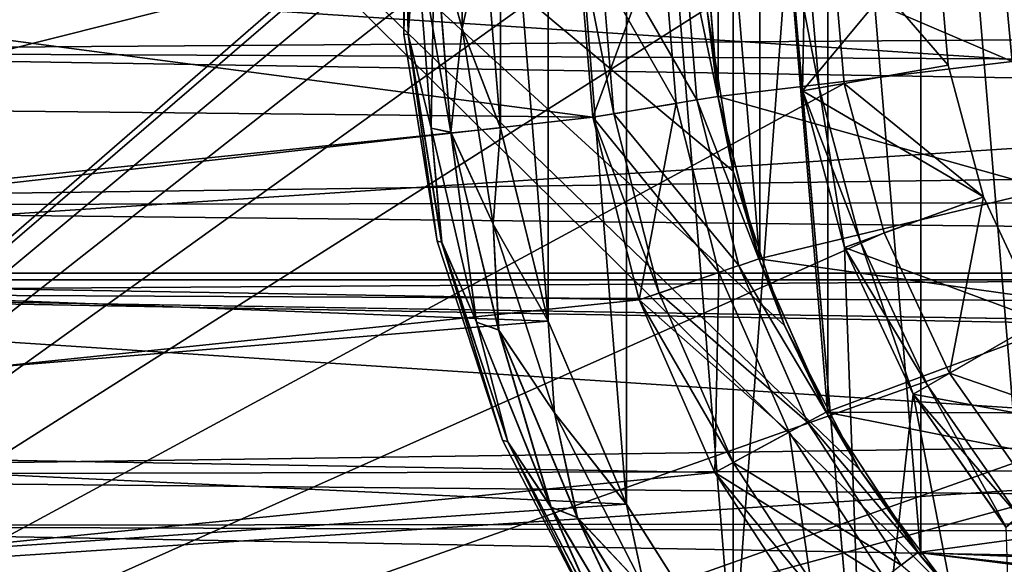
# Model space of a CAD drawing. Header units: millimetres. Extents: x -223 to 138, y -45 to 391.
# Tile 19 of 256: x -95.1 to -83.45, y -7.51 to -1.07. Entities that reach past the tile are written whole.
import ezdxf

# ---------------------------------------------------------------- set-up
doc = ezdxf.new("R2010")
doc.units = ezdxf.units.MM
doc.header["$LTSCALE"] = 65.185185
for name, color, linetype in [('167', 7, 'CONTINUOUS'), ('169', 7, 'CONTINUOUS'), ('172', 7, 'CONTINUOUS'), ('173', 7, 'CONTINUOUS'), ('184', 7, 'CONTINUOUS'), ('206', 7, 'CONTINUOUS'), ('208', 7, 'CONTINUOUS'), ('209', 7, 'CONTINUOUS'), ('210', 7, 'CONTINUOUS'), ('211', 7, 'CONTINUOUS'), ('212', 7, 'CONTINUOUS'), ('213', 7, 'CONTINUOUS'), ('215', 7, 'CONTINUOUS'), ('216', 7, 'CONTINUOUS'), ('219', 7, 'CONTINUOUS'), ('221', 7, 'CONTINUOUS'), ('333', 7, 'CONTINUOUS'), ('334', 7, 'CONTINUOUS'), ('335', 7, 'CONTINUOUS'), ('336', 7, 'CONTINUOUS'), ('337', 7, 'CONTINUOUS'), ('339', 7, 'CONTINUOUS'), ('349', 7, 'CONTINUOUS'), ('352', 7, 'CONTINUOUS'), ('353', 7, 'CONTINUOUS'), ('37', 7, 'CONTINUOUS'), ('372', 7, 'CONTINUOUS'), ('375', 7, 'CONTINUOUS'), ('43', 7, 'CONTINUOUS'), ('44', 7, 'CONTINUOUS'), ('8', 7, 'CONTINUOUS'), ('9', 7, 'CONTINUOUS')]:
    doc.layers.add(name, color=color, linetype=linetype)

msp = doc.modelspace()

# ---------------------------------------------------------------- linework, layer by layer
at = {"layer": '167', "color": 7, "linetype": 'CONTINUOUS', "true_color": 0xaaaaaa}
for points in [[(-86.836, -1.975, -45), (-87, 0, -45), (-83.355, -1.562, -45), (-86.836, -1.975, -45)], [(-87, 0, -45), (-83.5, 0, -45), (-83.355, -1.562, -45), (-87, 0, -45)], [(-82.926, -3.071, -45), (-86.836, -1.975, -45), (-83.355, -1.562, -45), (-82.926, -3.071, -45)], [(-86.35, -3.896, -45), (-86.836, -1.975, -45), (-82.926, -3.071, -45), (-86.35, -3.896, -45)], [(-82.227, -4.475, -45), (-86.35, -3.896, -45), (-82.926, -3.071, -45), (-82.227, -4.475, -45)], [(-85.554, -5.711, -45), (-86.35, -3.896, -45), (-82.227, -4.475, -45), (-85.554, -5.711, -45)], [(-81.282, -5.726, -45), (-85.554, -5.711, -45), (-82.227, -4.475, -45), (-81.282, -5.726, -45)], [(-84.47, -7.371, -45), (-85.554, -5.711, -45), (-80.122, -6.783, -45), (-84.47, -7.371, -45)], [(-80.122, -6.783, -45), (-85.554, -5.711, -45), (-81.282, -5.726, -45), (-80.122, -6.783, -45)], [(-78.789, -7.609, -45), (-84.47, -7.371, -45), (-80.122, -6.783, -45), (-78.789, -7.609, -45)], [(-83.127, -8.829, -45), (-84.47, -7.371, -45), (-75.784, -8.464, -45), (-83.127, -8.829, -45)], [(-75.784, -8.464, -45), (-84.47, -7.371, -45), (-77.326, -8.176, -45), (-75.784, -8.464, -45)], [(-77.326, -8.176, -45), (-84.47, -7.371, -45), (-78.789, -7.609, -45), (-77.326, -8.176, -45)]]:
    msp.add_3dface(points, dxfattribs=at)
at = {"layer": '169', "color": 7, "linetype": 'CONTINUOUS', "true_color": 0xaaaaaa}
for points in [[(-86, 0, -42), (-85.833, -1.91, -42), (-84.25, 0, -42), (-86, 0, -42)], [(-84.25, 0, -42), (-85.833, -1.91, -42), (-84.109, -1.606, -42), (-84.25, 0, -42)], [(-84.109, -1.606, -42), (-85.833, -1.91, -42), (-83.692, -3.164, -42), (-84.109, -1.606, -42)], [(-85.833, -1.91, -42), (-85.337, -3.762, -42), (-83.692, -3.164, -42), (-85.833, -1.91, -42)], [(-83.692, -3.164, -42), (-85.337, -3.762, -42), (-83.011, -4.625, -42), (-83.692, -3.164, -42)], [(-85.337, -3.762, -42), (-84.526, -5.5, -42), (-83.011, -4.625, -42), (-85.337, -3.762, -42)], [(-83.011, -4.625, -42), (-84.526, -5.5, -42), (-82.086, -5.946, -42), (-83.011, -4.625, -42)], [(-84.526, -5.5, -42), (-83.427, -7.071, -42), (-82.086, -5.946, -42), (-84.526, -5.5, -42)]]:
    msp.add_3dface(points, dxfattribs=at)
at = {"layer": '172', "color": 7, "linetype": 'CONTINUOUS', "true_color": 0xaaaaaa}
for points in [[(-87, 0, -45), (-86.836, -1.975, -45), (-87, 0, -42), (-87, 0, -45)], [(-87, 0, -42), (-86.836, -1.975, -45), (-86.836, -1.975, -42), (-87, 0, -42)], [(-86.836, -1.975, -45), (-86.35, -3.896, -45), (-86.836, -1.975, -42), (-86.836, -1.975, -45)], [(-86.836, -1.975, -42), (-86.35, -3.896, -45), (-86.35, -3.896, -42), (-86.836, -1.975, -42)], [(-86.35, -3.896, -45), (-85.554, -5.711, -45), (-86.35, -3.896, -42), (-86.35, -3.896, -45)], [(-86.35, -3.896, -42), (-85.554, -5.711, -45), (-85.554, -5.711, -42), (-86.35, -3.896, -42)], [(-85.554, -5.711, -45), (-84.47, -7.371, -45), (-85.554, -5.711, -42), (-85.554, -5.711, -45)], [(-85.554, -5.711, -42), (-84.47, -7.371, -45), (-84.47, -7.371, -42), (-85.554, -5.711, -42)], [(-84.47, -7.371, -45), (-83.127, -8.829, -45), (-84.47, -7.371, -42), (-84.47, -7.371, -45)], [(-84.47, -7.371, -42), (-83.127, -8.829, -45), (-83.127, -8.829, -42), (-84.47, -7.371, -42)]]:
    msp.add_3dface(points, dxfattribs=at)
at = {"layer": '173', "color": 7, "linetype": 'CONTINUOUS', "true_color": 0xaaaaaa}
for points in [[(-85.34, -1.823, -38), (-85.5, 0, -38), (-84.109, -1.606, -42), (-85.34, -1.823, -38)], [(-85.5, 0, -38), (-84.25, 0, -42), (-84.109, -1.606, -42), (-85.5, 0, -38)], [(-85.34, -1.823, -38), (-84.109, -1.606, -42), (-83.692, -3.164, -42), (-85.34, -1.823, -38)], [(-84.867, -3.591, -38), (-85.34, -1.823, -38), (-83.692, -3.164, -42), (-84.867, -3.591, -38)], [(-84.093, -5.25, -38), (-84.867, -3.591, -38), (-83.692, -3.164, -42), (-84.093, -5.25, -38)], [(-84.093, -5.25, -38), (-83.692, -3.164, -42), (-83.011, -4.625, -42), (-84.093, -5.25, -38)], [(-84.093, -5.25, -38), (-83.011, -4.625, -42), (-82.086, -5.946, -42), (-84.093, -5.25, -38)], [(-83.043, -6.749, -38), (-84.093, -5.25, -38), (-82.086, -5.946, -42), (-83.043, -6.749, -38)]]:
    msp.add_3dface(points, dxfattribs=at)
at = {"layer": '184', "color": 7, "linetype": 'CONTINUOUS', "true_color": 0xaaaaaa}
msp.add_3dface([(-83.355, -1.562, -45), (-83.5, 0, -45), (-80.187, -0.81, -43.124), (-83.355, -1.562, -45)], dxfattribs=at)
at = {"layer": '206', "color": 7, "linetype": 'CONTINUOUS', "true_color": 0xaaaaaa}
for points in [[(-87, 0, -42), (-86.836, -1.975, -42), (-87.25, 0, -42), (-87, 0, -42)], [(-87.25, 0, -42), (-86.836, -1.975, -42), (-87.083, -2.016, -42), (-87.25, 0, -42)], [(-86.836, -1.975, -42), (-86.35, -3.896, -42), (-87.083, -2.016, -42), (-86.836, -1.975, -42)], [(-87.083, -2.016, -42), (-86.35, -3.896, -42), (-86.586, -3.978, -42), (-87.083, -2.016, -42)], [(-86.35, -3.896, -42), (-85.554, -5.711, -42), (-86.586, -3.978, -42), (-86.35, -3.896, -42)], [(-86.586, -3.978, -42), (-85.554, -5.711, -42), (-85.774, -5.83, -42), (-86.586, -3.978, -42)], [(-85.554, -5.711, -42), (-84.47, -7.371, -42), (-85.774, -5.83, -42), (-85.554, -5.711, -42)], [(-85.774, -5.83, -42), (-84.47, -7.371, -42), (-84.667, -7.524, -42), (-85.774, -5.83, -42)], [(-84.47, -7.371, -42), (-83.127, -8.829, -42), (-84.667, -7.524, -42), (-84.47, -7.371, -42)]]:
    msp.add_3dface(points, dxfattribs=at)
at = {"layer": '208', "color": 7, "linetype": 'CONTINUOUS', "true_color": 0xaaaaaa}
for points in [[(-88.069, -2.181, -53.5), (-88.5, 0, -53.5), (-88.25, 0, -53.5), (-88.069, -2.181, -53.5)], [(-88.316, -2.222, -53.5), (-88.5, 0, -53.5), (-88.069, -2.181, -53.5), (-88.316, -2.222, -53.5)], [(-87.532, -4.302, -53.5), (-88.316, -2.222, -53.5), (-88.069, -2.181, -53.5), (-87.532, -4.302, -53.5)], [(-87.769, -4.383, -53.5), (-88.316, -2.222, -53.5), (-87.532, -4.302, -53.5), (-87.769, -4.383, -53.5)], [(-86.653, -6.306, -53.5), (-87.769, -4.383, -53.5), (-87.532, -4.302, -53.5), (-86.653, -6.306, -53.5)], [(-86.873, -6.425, -53.5), (-87.769, -4.383, -53.5), (-86.653, -6.306, -53.5), (-86.873, -6.425, -53.5)], [(-85.456, -8.138, -53.5), (-86.873, -6.425, -53.5), (-86.653, -6.306, -53.5), (-85.456, -8.138, -53.5)], [(-85.653, -8.292, -53.5), (-86.873, -6.425, -53.5), (-85.456, -8.138, -53.5), (-85.653, -8.292, -53.5)]]:
    msp.add_3dface(points, dxfattribs=at)
at = {"layer": '209', "color": 7, "linetype": 'CONTINUOUS', "true_color": 0xaaaaaa}
for points in [[(-90.551, 1.239, -52.5), (-90.551, -1.239, -52.5), (-90.551, 1.239, -40.8), (-90.551, 1.239, -52.5)], [(-90.551, 1.239, -40.8), (-90.551, -1.239, -52.5), (-90.551, -1.239, -40.8), (-90.551, 1.239, -40.8)], [(-90.551, -1.239, -52.5), (-90.158, -3.687, -52.5), (-90.551, -1.239, -40.8), (-90.551, -1.239, -52.5)], [(-90.551, -1.239, -40.8), (-90.158, -3.687, -52.5), (-90.158, -3.687, -40.8), (-90.551, -1.239, -40.8)], [(-90.158, -3.687, -52.5), (-89.383, -6.041, -52.5), (-90.158, -3.687, -40.8), (-90.158, -3.687, -52.5)], [(-90.158, -3.687, -40.8), (-89.383, -6.041, -52.5), (-89.383, -6.041, -40.8), (-90.158, -3.687, -40.8)], [(-89.383, -6.041, -52.5), (-88.244, -8.243, -52.5), (-89.383, -6.041, -40.8), (-89.383, -6.041, -52.5)], [(-89.383, -6.041, -40.8), (-88.244, -8.243, -52.5), (-88.244, -8.243, -40.8), (-89.383, -6.041, -40.8)]]:
    msp.add_3dface(points, dxfattribs=at)
at = {"layer": '210', "color": 7, "linetype": 'CONTINUOUS', "true_color": 0xaaaaaa}
for points in [[(-87.918, 6.803, -39.8), (-86.655, -8.793, -39.8), (-86.655, 8.793, -39.8), (-87.918, 6.803, -39.8)], [(-86.655, 8.793, -39.8), (-86.655, -8.793, -39.8), (-86, 0, -39.8), (-86.655, 8.793, -39.8)], [(-88.844, 4.636, -39.8), (-87.918, -6.803, -39.8), (-87.918, 6.803, -39.8), (-88.844, 4.636, -39.8)], [(-87.918, -6.803, -39.8), (-86.655, -8.793, -39.8), (-87.918, 6.803, -39.8), (-87.918, -6.803, -39.8)], [(-89.41, 2.349, -39.8), (-88.844, -4.636, -39.8), (-88.844, 4.636, -39.8), (-89.41, 2.349, -39.8)], [(-88.844, -4.636, -39.8), (-87.918, -6.803, -39.8), (-88.844, 4.636, -39.8), (-88.844, -4.636, -39.8)], [(-89.6, 0, -39.8), (-89.41, -2.349, -39.8), (-89.41, 2.349, -39.8), (-89.6, 0, -39.8)], [(-89.41, -2.349, -39.8), (-88.844, -4.636, -39.8), (-89.41, 2.349, -39.8), (-89.41, -2.349, -39.8)], [(-86.655, -8.793, -39.8), (-85.089, -10.553, -39.8), (-86, 0, -39.8), (-86.655, -8.793, -39.8)], [(-86, 0, -39.8), (-85.089, -10.553, -39.8), (-85.833, -1.91, -39.8), (-86, 0, -39.8)], [(-85.833, -1.91, -39.8), (-85.089, -10.553, -39.8), (-85.337, -3.762, -39.8), (-85.833, -1.91, -39.8)], [(-85.337, -3.762, -39.8), (-85.089, -10.553, -39.8), (-84.526, -5.5, -39.8), (-85.337, -3.762, -39.8)], [(-85.089, -10.553, -39.8), (-83.26, -12.039, -39.8), (-84.526, -5.5, -39.8), (-85.089, -10.553, -39.8)], [(-84.526, -5.5, -39.8), (-83.26, -12.039, -39.8), (-83.426, -7.071, -39.8), (-84.526, -5.5, -39.8)]]:
    msp.add_3dface(points, dxfattribs=at)
at = {"layer": '211', "color": 7, "linetype": 'CONTINUOUS', "true_color": 0xaaaaaa}
for points in [[(-85.8, 0, -41.8), (-85.8, 0, -40), (-85.636, -1.875, -40), (-85.8, 0, -41.8)], [(-85.636, -1.875, -41.8), (-85.8, 0, -41.8), (-85.636, -1.875, -40), (-85.636, -1.875, -41.8)], [(-85.149, -3.694, -41.8), (-85.636, -1.875, -41.8), (-85.149, -3.694, -40), (-85.149, -3.694, -41.8)], [(-85.149, -3.694, -40), (-85.636, -1.875, -41.8), (-85.636, -1.875, -40), (-85.149, -3.694, -40)], [(-84.353, -5.4, -41.8), (-85.149, -3.694, -41.8), (-84.353, -5.4, -40), (-84.353, -5.4, -41.8)], [(-84.353, -5.4, -40), (-85.149, -3.694, -41.8), (-85.149, -3.694, -40), (-84.353, -5.4, -40)], [(-83.273, -6.942, -41.8), (-84.353, -5.4, -41.8), (-83.273, -6.942, -40), (-83.273, -6.942, -41.8)], [(-83.273, -6.942, -40), (-84.353, -5.4, -41.8), (-84.353, -5.4, -40), (-83.273, -6.942, -40)]]:
    msp.add_3dface(points, dxfattribs=at)
at = {"layer": '212', "color": 7, "linetype": 'CONTINUOUS', "true_color": 0xaaaaaa}
for points in [[(-87.25, 0, -42), (-87.083, -2.016, -42), (-87.25, 0, -52.923), (-87.25, 0, -42)], [(-87.25, 0, -52.923), (-87.083, -2.016, -42), (-87.083, -2.016, -52.923), (-87.25, 0, -52.923)], [(-87.083, -2.016, -42), (-86.586, -3.978, -42), (-86.586, -3.977, -52.923), (-87.083, -2.016, -42)], [(-87.083, -2.016, -52.923), (-87.083, -2.016, -42), (-86.586, -3.977, -52.923), (-87.083, -2.016, -52.923)], [(-86.586, -3.978, -42), (-85.774, -5.83, -42), (-86.586, -3.977, -52.923), (-86.586, -3.978, -42)], [(-86.586, -3.977, -52.923), (-85.774, -5.83, -42), (-85.774, -5.83, -52.923), (-86.586, -3.977, -52.923)], [(-85.774, -5.83, -42), (-84.667, -7.524, -42), (-85.774, -5.83, -52.923), (-85.774, -5.83, -42)], [(-85.774, -5.83, -52.923), (-84.667, -7.524, -42), (-84.667, -7.524, -52.923), (-85.774, -5.83, -52.923)]]:
    msp.add_3dface(points, dxfattribs=at)
at = {"layer": '213', "color": 7, "linetype": 'CONTINUOUS', "true_color": 0xaaaaaa}
for points in [[(-88.25, 0, -53.5), (-87.25, 0, -52.923), (-87.083, -2.016, -52.923), (-88.25, 0, -53.5)], [(-88.069, -2.181, -53.5), (-88.25, 0, -53.5), (-87.083, -2.016, -52.923), (-88.069, -2.181, -53.5)], [(-88.069, -2.181, -53.5), (-87.083, -2.016, -52.923), (-86.586, -3.977, -52.923), (-88.069, -2.181, -53.5)], [(-87.532, -4.302, -53.5), (-88.069, -2.181, -53.5), (-86.586, -3.977, -52.923), (-87.532, -4.302, -53.5)], [(-87.532, -4.302, -53.5), (-86.586, -3.977, -52.923), (-85.774, -5.83, -52.923), (-87.532, -4.302, -53.5)], [(-86.653, -6.306, -53.5), (-87.532, -4.302, -53.5), (-85.774, -5.83, -52.923), (-86.653, -6.306, -53.5)], [(-86.653, -6.306, -53.5), (-85.774, -5.83, -52.923), (-84.667, -7.524, -52.923), (-86.653, -6.306, -53.5)], [(-85.456, -8.138, -53.5), (-86.653, -6.306, -53.5), (-84.667, -7.524, -52.923), (-85.456, -8.138, -53.5)]]:
    msp.add_3dface(points, dxfattribs=at)
at = {"layer": '215', "color": 7, "linetype": 'CONTINUOUS', "true_color": 0xaaaaaa}
for points in [[(-90.551, 1.239, -40.8), (-90.551, -1.239, -40.8), (-90.501, 1.244, -40.492), (-90.551, 1.239, -40.8)], [(-90.501, 1.244, -40.492), (-90.551, -1.239, -40.8), (-90.502, -1.244, -40.492), (-90.501, 1.244, -40.492)], [(-90.501, 1.244, -40.492), (-90.502, -1.244, -40.492), (-90.409, 0.001, -40.213), (-90.501, 1.244, -40.492)], [(-89.863, -1.173, -39.849), (-89.863, 1.172, -39.849), (-90.188, 0, -39.991), (-89.863, -1.173, -39.849)], [(-89.863, -1.173, -39.849), (-89.6, 0, -39.8), (-89.863, 1.172, -39.849), (-89.863, -1.173, -39.849)], [(-90.409, 0.001, -40.213), (-90.502, -1.244, -40.492), (-90.229, -2.351, -40.213), (-90.409, 0.001, -40.213)], [(-90.409, 0.001, -40.213), (-90.229, -2.351, -40.213), (-90.188, 0, -39.991), (-90.409, 0.001, -40.213)], [(-90.188, 0, -39.991), (-90.229, -2.351, -40.213), (-89.997, -2.399, -39.991), (-90.188, 0, -39.991)], [(-89.863, -1.173, -39.849), (-90.188, 0, -39.991), (-89.997, -2.399, -39.991), (-89.863, -1.173, -39.849)], [(-89.41, -2.349, -39.8), (-89.6, 0, -39.8), (-89.863, -1.173, -39.849), (-89.41, -2.349, -39.8)], [(-90.551, -1.239, -40.8), (-90.158, -3.687, -40.8), (-90.502, -1.244, -40.492), (-90.551, -1.239, -40.8)], [(-90.502, -1.244, -40.492), (-90.158, -3.687, -40.8), (-90.105, -3.7, -40.492), (-90.502, -1.244, -40.492)], [(-90.502, -1.244, -40.492), (-90.105, -3.7, -40.492), (-90.229, -2.351, -40.213), (-90.502, -1.244, -40.492)], [(-89.495, -3.488, -39.849), (-89.863, -1.173, -39.849), (-89.997, -2.399, -39.991), (-89.495, -3.488, -39.849)], [(-89.495, -3.488, -39.849), (-89.41, -2.349, -39.8), (-89.863, -1.173, -39.849), (-89.495, -3.488, -39.849)], [(-90.229, -2.351, -40.213), (-90.105, -3.7, -40.492), (-89.692, -4.647, -40.213), (-90.229, -2.351, -40.213)], [(-90.229, -2.351, -40.213), (-89.692, -4.647, -40.213), (-89.997, -2.399, -39.991), (-90.229, -2.351, -40.213)], [(-89.495, -3.488, -39.849), (-89.997, -2.399, -39.991), (-89.43, -4.739, -39.991), (-89.495, -3.488, -39.849)], [(-89.997, -2.399, -39.991), (-89.692, -4.647, -40.213), (-89.43, -4.739, -39.991), (-89.997, -2.399, -39.991)], [(-88.844, -4.636, -39.8), (-89.41, -2.349, -39.8), (-89.495, -3.488, -39.849), (-88.844, -4.636, -39.8)], [(-88.769, -5.718, -39.849), (-88.844, -4.636, -39.8), (-89.495, -3.488, -39.849), (-88.769, -5.718, -39.849)], [(-88.769, -5.718, -39.849), (-89.495, -3.488, -39.849), (-89.43, -4.739, -39.991), (-88.769, -5.718, -39.849)], [(-90.158, -3.687, -40.8), (-89.383, -6.041, -40.8), (-90.105, -3.7, -40.492), (-90.158, -3.687, -40.8)], [(-90.105, -3.7, -40.492), (-89.383, -6.041, -40.8), (-89.321, -6.061, -40.492), (-90.105, -3.7, -40.492)], [(-90.105, -3.7, -40.492), (-89.321, -6.061, -40.492), (-89.692, -4.647, -40.213), (-90.105, -3.7, -40.492)], [(-89.692, -4.647, -40.213), (-89.321, -6.061, -40.492), (-88.811, -6.835, -40.213), (-89.692, -4.647, -40.213)], [(-89.692, -4.647, -40.213), (-88.811, -6.835, -40.213), (-89.43, -4.739, -39.991), (-89.692, -4.647, -40.213)], [(-87.918, -6.803, -39.8), (-88.844, -4.636, -39.8), (-88.769, -5.718, -39.849), (-87.918, -6.803, -39.8)], [(-88.769, -5.718, -39.849), (-89.43, -4.739, -39.991), (-88.5, -6.96, -39.991), (-88.769, -5.718, -39.849)], [(-89.43, -4.739, -39.991), (-88.811, -6.835, -40.213), (-88.5, -6.96, -39.991), (-89.43, -4.739, -39.991)], [(-87.702, -7.806, -39.849), (-87.918, -6.803, -39.8), (-88.769, -5.718, -39.849), (-87.702, -7.806, -39.849)], [(-87.702, -7.806, -39.849), (-88.769, -5.718, -39.849), (-88.5, -6.96, -39.991), (-87.702, -7.806, -39.849)], [(-89.383, -6.041, -40.8), (-88.244, -8.243, -40.8), (-89.321, -6.061, -40.492), (-89.383, -6.041, -40.8)], [(-89.321, -6.061, -40.492), (-88.244, -8.243, -40.8), (-88.172, -8.268, -40.492), (-89.321, -6.061, -40.492)], [(-89.321, -6.061, -40.492), (-88.172, -8.268, -40.492), (-88.811, -6.835, -40.213), (-89.321, -6.061, -40.492)], [(-88.811, -6.835, -40.213), (-88.172, -8.268, -40.492), (-87.606, -8.862, -40.213), (-88.811, -6.835, -40.213)], [(-88.811, -6.835, -40.213), (-87.606, -8.862, -40.213), (-88.5, -6.96, -39.991), (-88.811, -6.835, -40.213)], [(-86.655, -8.793, -39.8), (-87.918, -6.803, -39.8), (-87.702, -7.806, -39.849), (-86.655, -8.793, -39.8)], [(-87.702, -7.806, -39.849), (-88.5, -6.96, -39.991), (-87.23, -9.005, -39.991), (-87.702, -7.806, -39.849)], [(-88.5, -6.96, -39.991), (-87.606, -8.862, -40.213), (-87.23, -9.005, -39.991), (-88.5, -6.96, -39.991)]]:
    msp.add_3dface(points, dxfattribs=at)
at = {"layer": '216', "color": 7, "linetype": 'CONTINUOUS', "true_color": 0xaaaaaa}
for points in [[(-90.501, -1.244, -52.809), (-90.551, 1.239, -52.5), (-90.501, 1.244, -52.809), (-90.501, -1.244, -52.809)], [(-90.551, -1.239, -52.5), (-90.551, 1.239, -52.5), (-90.501, -1.244, -52.809), (-90.551, -1.239, -52.5)], [(-90.501, -1.244, -52.809), (-90.501, 1.244, -52.809), (-90.409, 0, -53.088), (-90.501, -1.244, -52.809)], [(-89.862, 1.173, -53.451), (-89.862, -1.172, -53.451), (-90.187, 0, -53.309), (-89.862, 1.173, -53.451)], [(-89.862, 1.173, -53.451), (-89.6, 0, -53.5), (-89.862, -1.172, -53.451), (-89.862, 1.173, -53.451)], [(-89.6, 0, -53.5), (-89.41, -2.348, -53.5), (-89.862, -1.172, -53.451), (-89.6, 0, -53.5)], [(-90.228, -2.352, -53.088), (-90.501, -1.244, -52.809), (-90.409, 0, -53.088), (-90.228, -2.352, -53.088)], [(-90.228, -2.352, -53.088), (-90.409, 0, -53.088), (-89.996, -2.4, -53.309), (-90.228, -2.352, -53.088)], [(-89.996, -2.4, -53.309), (-90.409, 0, -53.088), (-90.187, 0, -53.309), (-89.996, -2.4, -53.309)], [(-89.862, -1.172, -53.451), (-89.996, -2.4, -53.309), (-90.187, 0, -53.309), (-89.862, -1.172, -53.451)], [(-90.158, -3.687, -52.5), (-90.551, -1.239, -52.5), (-90.501, -1.244, -52.809), (-90.158, -3.687, -52.5)], [(-90.104, -3.7, -52.809), (-90.158, -3.687, -52.5), (-90.501, -1.244, -52.809), (-90.104, -3.7, -52.809)], [(-90.104, -3.7, -52.809), (-90.501, -1.244, -52.809), (-90.228, -2.352, -53.088), (-90.104, -3.7, -52.809)], [(-89.862, -1.172, -53.451), (-89.494, -3.488, -53.451), (-89.996, -2.4, -53.309), (-89.862, -1.172, -53.451)], [(-89.862, -1.172, -53.451), (-89.41, -2.348, -53.5), (-89.494, -3.488, -53.451), (-89.862, -1.172, -53.451)], [(-89.691, -4.648, -53.088), (-90.104, -3.7, -52.809), (-90.228, -2.352, -53.088), (-89.691, -4.648, -53.088)], [(-89.691, -4.648, -53.088), (-90.228, -2.352, -53.088), (-89.996, -2.4, -53.309), (-89.691, -4.648, -53.088)], [(-89.494, -3.488, -53.451), (-89.429, -4.74, -53.309), (-89.996, -2.4, -53.309), (-89.494, -3.488, -53.451)], [(-89.429, -4.74, -53.309), (-89.691, -4.648, -53.088), (-89.996, -2.4, -53.309), (-89.429, -4.74, -53.309)], [(-89.41, -2.348, -53.5), (-88.845, -4.635, -53.5), (-89.494, -3.488, -53.451), (-89.41, -2.348, -53.5)], [(-89.494, -3.488, -53.451), (-88.845, -4.635, -53.5), (-88.768, -5.718, -53.451), (-89.494, -3.488, -53.451)], [(-89.494, -3.488, -53.451), (-88.768, -5.718, -53.451), (-89.429, -4.74, -53.309), (-89.494, -3.488, -53.451)], [(-89.383, -6.041, -52.5), (-90.158, -3.687, -52.5), (-90.104, -3.7, -52.809), (-89.383, -6.041, -52.5)], [(-89.321, -6.062, -52.809), (-89.383, -6.041, -52.5), (-90.104, -3.7, -52.809), (-89.321, -6.062, -52.809)], [(-89.321, -6.062, -52.809), (-90.104, -3.7, -52.809), (-89.691, -4.648, -53.088), (-89.321, -6.062, -52.809)], [(-88.81, -6.836, -53.088), (-89.321, -6.062, -52.809), (-89.691, -4.648, -53.088), (-88.81, -6.836, -53.088)], [(-88.81, -6.836, -53.088), (-89.691, -4.648, -53.088), (-89.429, -4.74, -53.309), (-88.81, -6.836, -53.088)], [(-88.845, -4.635, -53.5), (-87.919, -6.801, -53.5), (-88.768, -5.718, -53.451), (-88.845, -4.635, -53.5)], [(-88.768, -5.718, -53.451), (-88.498, -6.96, -53.309), (-89.429, -4.74, -53.309), (-88.768, -5.718, -53.451)], [(-88.498, -6.96, -53.309), (-88.81, -6.836, -53.088), (-89.429, -4.74, -53.309), (-88.498, -6.96, -53.309)], [(-88.768, -5.718, -53.451), (-87.919, -6.801, -53.5), (-87.701, -7.806, -53.451), (-88.768, -5.718, -53.451)], [(-88.768, -5.718, -53.451), (-87.701, -7.806, -53.451), (-88.498, -6.96, -53.309), (-88.768, -5.718, -53.451)], [(-88.244, -8.243, -52.5), (-89.383, -6.041, -52.5), (-89.321, -6.062, -52.809), (-88.244, -8.243, -52.5)], [(-88.171, -8.268, -52.809), (-88.244, -8.243, -52.5), (-89.321, -6.062, -52.809), (-88.171, -8.268, -52.809)], [(-88.171, -8.268, -52.809), (-89.321, -6.062, -52.809), (-88.81, -6.836, -53.088), (-88.171, -8.268, -52.809)], [(-87.605, -8.863, -53.088), (-88.171, -8.268, -52.809), (-88.81, -6.836, -53.088), (-87.605, -8.863, -53.088)], [(-87.605, -8.863, -53.088), (-88.81, -6.836, -53.088), (-88.498, -6.96, -53.309), (-87.605, -8.863, -53.088)], [(-87.919, -6.801, -53.5), (-86.657, -8.79, -53.5), (-87.701, -7.806, -53.451), (-87.919, -6.801, -53.5)], [(-87.701, -7.806, -53.451), (-87.229, -9.006, -53.309), (-88.498, -6.96, -53.309), (-87.701, -7.806, -53.451)], [(-87.229, -9.006, -53.309), (-87.605, -8.863, -53.088), (-88.498, -6.96, -53.309), (-87.229, -9.006, -53.309)]]:
    msp.add_3dface(points, dxfattribs=at)
at = {"layer": '219', "color": 7, "linetype": 'CONTINUOUS', "true_color": 0xaaaaaa}
for points in [[(-85.8, 0, -40), (-86, 0, -39.8), (-85.833, -1.91, -39.8), (-85.8, 0, -40)], [(-85.8, 0, -40), (-85.833, -1.91, -39.8), (-85.636, -1.875, -40), (-85.8, 0, -40)], [(-85.833, -1.91, -39.8), (-85.337, -3.762, -39.8), (-85.636, -1.875, -40), (-85.833, -1.91, -39.8)], [(-85.337, -3.762, -39.8), (-85.149, -3.694, -40), (-85.636, -1.875, -40), (-85.337, -3.762, -39.8)], [(-85.337, -3.762, -39.8), (-84.526, -5.5, -39.8), (-85.149, -3.694, -40), (-85.337, -3.762, -39.8)], [(-84.526, -5.5, -39.8), (-84.353, -5.4, -40), (-85.149, -3.694, -40), (-84.526, -5.5, -39.8)], [(-84.526, -5.5, -39.8), (-83.426, -7.071, -39.8), (-84.353, -5.4, -40), (-84.526, -5.5, -39.8)], [(-83.426, -7.071, -39.8), (-83.273, -6.942, -40), (-84.353, -5.4, -40), (-83.426, -7.071, -39.8)]]:
    msp.add_3dface(points, dxfattribs=at)
at = {"layer": '221', "color": 7, "linetype": 'CONTINUOUS', "true_color": 0xaaaaaa}
for points in [[(-85.833, -1.91, -42), (-86, 0, -42), (-85.636, -1.875, -41.8), (-85.833, -1.91, -42)], [(-86, 0, -42), (-85.8, 0, -41.8), (-85.636, -1.875, -41.8), (-86, 0, -42)], [(-85.833, -1.91, -42), (-85.636, -1.875, -41.8), (-85.149, -3.694, -41.8), (-85.833, -1.91, -42)], [(-85.337, -3.762, -42), (-85.833, -1.91, -42), (-85.149, -3.694, -41.8), (-85.337, -3.762, -42)], [(-85.337, -3.762, -42), (-85.149, -3.694, -41.8), (-84.353, -5.4, -41.8), (-85.337, -3.762, -42)], [(-84.526, -5.5, -42), (-85.337, -3.762, -42), (-84.353, -5.4, -41.8), (-84.526, -5.5, -42)], [(-84.526, -5.5, -42), (-84.353, -5.4, -41.8), (-83.273, -6.942, -41.8), (-84.526, -5.5, -42)], [(-83.427, -7.071, -42), (-84.526, -5.5, -42), (-83.273, -6.942, -41.8), (-83.427, -7.071, -42)]]:
    msp.add_3dface(points, dxfattribs=at)
at = {"layer": '333', "color": 7, "linetype": 'CONTINUOUS', "true_color": 0xaaaaaa}
for points in [[(-105.489, -4, -53.5), (-89.6, 0, -53.5), (-105.75, 0, -53.5), (-105.489, -4, -53.5)], [(-89.41, -2.348, -53.5), (-89.6, 0, -53.5), (-105.489, -4, -53.5), (-89.41, -2.348, -53.5)], [(-88.845, -4.635, -53.5), (-89.41, -2.348, -53.5), (-105.489, -4, -53.5), (-88.845, -4.635, -53.5)], [(-105.162, -5.986, -53.5), (-88.845, -4.635, -53.5), (-105.489, -4, -53.5), (-105.162, -5.986, -53.5)], [(-87.919, -6.801, -53.5), (-88.845, -4.635, -53.5), (-105.162, -5.986, -53.5), (-87.919, -6.801, -53.5)], [(-104.705, -7.947, -53.5), (-87.919, -6.801, -53.5), (-105.162, -5.986, -53.5), (-104.705, -7.947, -53.5)], [(-86.657, -8.79, -53.5), (-87.919, -6.801, -53.5), (-104.705, -7.947, -53.5), (-86.657, -8.79, -53.5)]]:
    msp.add_3dface(points, dxfattribs=at)
at = {"layer": '334', "color": 7, "linetype": 'CONTINUOUS', "true_color": 0xaaaaaa}
for points in [[(-87.5, 0, -59.5), (-87.5, 0, -54.077), (-87.33, -2.057, -54.077), (-87.5, 0, -59.5)], [(-87.33, -2.057, -59.5), (-87.5, 0, -59.5), (-87.33, -2.057, -54.077), (-87.33, -2.057, -59.5)], [(-86.823, -4.059, -59.5), (-87.33, -2.057, -59.5), (-87.33, -2.057, -54.077), (-86.823, -4.059, -59.5)], [(-86.823, -4.059, -54.077), (-86.823, -4.059, -59.5), (-87.33, -2.057, -54.077), (-86.823, -4.059, -54.077)], [(-85.993, -5.949, -59.5), (-86.823, -4.059, -59.5), (-86.823, -4.059, -54.077), (-85.993, -5.949, -59.5)], [(-85.993, -5.95, -54.077), (-85.993, -5.949, -59.5), (-86.823, -4.059, -54.077), (-85.993, -5.95, -54.077)], [(-84.864, -7.678, -59.5), (-85.993, -5.949, -59.5), (-85.993, -5.95, -54.077), (-84.864, -7.678, -59.5)], [(-84.864, -7.678, -54.077), (-84.864, -7.678, -59.5), (-85.993, -5.95, -54.077), (-84.864, -7.678, -54.077)]]:
    msp.add_3dface(points, dxfattribs=at)
at = {"layer": '335', "color": 7, "linetype": 'CONTINUOUS', "true_color": 0xaaaaaa}
for points in [[(-87.5, 0, -59.5), (-87.33, -2.057, -59.5), (-88.5, 0, -59.5), (-87.5, 0, -59.5)], [(-88.5, 0, -59.5), (-87.33, -2.057, -59.5), (-88.316, -2.222, -59.5), (-88.5, 0, -59.5)], [(-87.33, -2.057, -59.5), (-86.823, -4.059, -59.5), (-88.316, -2.222, -59.5), (-87.33, -2.057, -59.5)], [(-88.316, -2.222, -59.5), (-86.823, -4.059, -59.5), (-87.769, -4.383, -59.5), (-88.316, -2.222, -59.5)], [(-86.823, -4.059, -59.5), (-85.993, -5.949, -59.5), (-87.769, -4.383, -59.5), (-86.823, -4.059, -59.5)], [(-87.769, -4.383, -59.5), (-85.993, -5.949, -59.5), (-86.873, -6.425, -59.5), (-87.769, -4.383, -59.5)], [(-85.993, -5.949, -59.5), (-84.864, -7.678, -59.5), (-86.873, -6.425, -59.5), (-85.993, -5.949, -59.5)], [(-86.873, -6.425, -59.5), (-84.864, -7.678, -59.5), (-85.653, -8.292, -59.5), (-86.873, -6.425, -59.5)]]:
    msp.add_3dface(points, dxfattribs=at)
at = {"layer": '336', "color": 7, "linetype": 'CONTINUOUS', "true_color": 0xaaaaaa}
for points in [[(-88.5, 0, -59.5), (-88.316, -2.222, -59.5), (-88.5, 0, -54.1), (-88.5, 0, -59.5)], [(-88.5, 0, -54.1), (-88.316, -2.222, -59.5), (-88.316, -2.222, -54.1), (-88.5, 0, -54.1)], [(-88.316, -2.222, -59.5), (-87.769, -4.383, -59.5), (-88.316, -2.222, -54.1), (-88.316, -2.222, -59.5)], [(-88.316, -2.222, -54.1), (-87.769, -4.383, -59.5), (-87.769, -4.383, -54.1), (-88.316, -2.222, -54.1)], [(-87.769, -4.383, -59.5), (-86.873, -6.425, -59.5), (-87.769, -4.383, -54.1), (-87.769, -4.383, -59.5)], [(-87.769, -4.383, -54.1), (-86.873, -6.425, -59.5), (-86.873, -6.425, -54.1), (-87.769, -4.383, -54.1)], [(-86.873, -6.425, -59.5), (-85.653, -8.292, -59.5), (-86.873, -6.425, -54.1), (-86.873, -6.425, -59.5)], [(-86.873, -6.425, -54.1), (-85.653, -8.292, -59.5), (-85.653, -8.292, -54.1), (-86.873, -6.425, -54.1)]]:
    msp.add_3dface(points, dxfattribs=at)
at = {"layer": '337', "color": 7, "linetype": 'CONTINUOUS', "true_color": 0xaaaaaa}
for points in [[(-88.5, 0, -54.1), (-88.316, -2.222, -54.1), (-105.15, 0, -54.1), (-88.5, 0, -54.1)], [(-105.15, 0, -54.1), (-88.316, -2.222, -54.1), (-105.08, -2.047, -54.1), (-105.15, 0, -54.1)], [(-105.08, -2.047, -54.1), (-88.316, -2.222, -54.1), (-104.871, -4.092, -54.1), (-105.08, -2.047, -54.1)], [(-88.316, -2.222, -54.1), (-87.769, -4.383, -54.1), (-104.871, -4.092, -54.1), (-88.316, -2.222, -54.1)], [(-104.871, -4.092, -54.1), (-87.769, -4.383, -54.1), (-104.522, -6.121, -54.1), (-104.871, -4.092, -54.1)], [(-87.769, -4.383, -54.1), (-86.873, -6.425, -54.1), (-104.522, -6.121, -54.1), (-87.769, -4.383, -54.1)], [(-104.522, -6.121, -54.1), (-86.873, -6.425, -54.1), (-104.035, -8.123, -54.1), (-104.522, -6.121, -54.1)], [(-86.873, -6.425, -54.1), (-85.653, -8.292, -54.1), (-104.035, -8.123, -54.1), (-86.873, -6.425, -54.1)]]:
    msp.add_3dface(points, dxfattribs=at)
at = {"layer": '339', "color": 7, "linetype": 'CONTINUOUS', "true_color": 0xaaaaaa}
for points in [[(-43.25, 0, -73.5), (-43.522, -4.144, -73.5), (-106.75, 0, -73.5), (-43.25, 0, -73.5)], [(-43.522, -4.144, -73.5), (-106.478, -4.144, -73.5), (-106.75, 0, -73.5), (-43.522, -4.144, -73.5)], [(-43.522, -4.144, -73.5), (-44.332, -8.218, -73.5), (-106.478, -4.144, -73.5), (-43.522, -4.144, -73.5)], [(-44.332, -8.218, -73.5), (-105.668, -8.218, -73.5), (-106.478, -4.144, -73.5), (-44.332, -8.218, -73.5)]]:
    msp.add_3dface(points, dxfattribs=at)
at = {"layer": '349', "color": 7, "linetype": 'CONTINUOUS', "true_color": 0xaaaaaa}
for points in [[(-88.5, 0, -53.5), (-88.316, -2.222, -53.5), (-87.5, 0, -54.077), (-88.5, 0, -53.5)], [(-87.5, 0, -54.077), (-88.316, -2.222, -53.5), (-87.33, -2.057, -54.077), (-87.5, 0, -54.077)], [(-88.316, -2.222, -53.5), (-87.769, -4.383, -53.5), (-87.33, -2.057, -54.077), (-88.316, -2.222, -53.5)], [(-87.769, -4.383, -53.5), (-86.823, -4.059, -54.077), (-87.33, -2.057, -54.077), (-87.769, -4.383, -53.5)], [(-87.769, -4.383, -53.5), (-86.873, -6.425, -53.5), (-86.823, -4.059, -54.077), (-87.769, -4.383, -53.5)], [(-86.873, -6.425, -53.5), (-85.993, -5.95, -54.077), (-86.823, -4.059, -54.077), (-86.873, -6.425, -53.5)], [(-86.873, -6.425, -53.5), (-85.653, -8.292, -53.5), (-85.993, -5.95, -54.077), (-86.873, -6.425, -53.5)], [(-85.653, -8.292, -53.5), (-84.864, -7.678, -54.077), (-85.993, -5.95, -54.077), (-85.653, -8.292, -53.5)]]:
    msp.add_3dface(points, dxfattribs=at)
at = {"layer": '352', "linetype": 'CONTINUOUS'}
for points in [[(-43.85, 0, -73.457), (-106.15, 0, -73.457), (-105.884, -4.066, -73.457), (-43.85, 0, -73.457)], [(-43.85, 0, -73.457), (-105.884, -4.066, -73.457), (-44.116, -4.066, -73.457), (-43.85, 0, -73.457)], [(-105.884, -4.066, -73.457), (-105.089, -8.062, -73.457), (-44.116, -4.066, -73.457), (-105.884, -4.066, -73.457)], [(-105.089, -8.062, -73.457), (-44.911, -8.062, -73.457), (-44.116, -4.066, -73.457), (-105.089, -8.062, -73.457)]]:
    msp.add_3dface(points, dxfattribs=at)
at = {"layer": '353', "color": 7, "linetype": 'CONTINUOUS', "true_color": 0xaaaaaa}
for points in [[(-84.435, 7.415, -30), (-85.534, 5.748, -30), (-84.435, -7.415, -30), (-84.435, 7.415, -30)], [(-84.435, 7.415, -30), (-84.435, -7.415, -30), (-83.076, -8.876, -30), (-84.435, 7.415, -30)], [(-84.435, 7.415, -30), (-83.076, -8.876, -30), (-83.25, 0, -30), (-84.435, 7.415, -30)], [(-85.534, 5.748, -30), (-86.341, 3.923, -30), (-85.534, -5.748, -30), (-85.534, 5.748, -30)], [(-85.534, 5.748, -30), (-85.534, -5.748, -30), (-84.435, -7.415, -30), (-85.534, 5.748, -30)], [(-86.341, 3.923, -30), (-86.834, 1.989, -30), (-86.341, -3.923, -30), (-86.341, 3.923, -30)], [(-86.341, 3.923, -30), (-86.341, -3.923, -30), (-85.534, -5.748, -30), (-86.341, 3.923, -30)], [(-86.834, 1.989, -30), (-87, 0, -30), (-86.834, -1.989, -30), (-86.834, 1.989, -30)], [(-86.834, 1.989, -30), (-86.834, -1.989, -30), (-86.341, -3.923, -30), (-86.834, 1.989, -30)]]:
    msp.add_3dface(points, dxfattribs=at)
at = {"layer": '37', "color": 7, "linetype": 'CONTINUOUS', "true_color": 0xaaaaaa}
for points in [[(-86.834, -1.989, -30), (-87, 0, -30), (-86.961, -0.961, -34.5), (-86.834, -1.989, -30)], [(-86.654, -2.86, -34.5), (-86.834, -1.989, -30), (-86.961, -0.961, -34.5), (-86.654, -2.86, -34.5)], [(-86.341, -3.923, -30), (-86.834, -1.989, -30), (-86.654, -2.86, -34.5), (-86.341, -3.923, -30)], [(-86.048, -4.684, -34.5), (-86.341, -3.923, -30), (-86.654, -2.86, -34.5), (-86.048, -4.684, -34.5)], [(-85.534, -5.748, -30), (-86.341, -3.923, -30), (-86.048, -4.684, -34.5), (-85.534, -5.748, -30)], [(-85.158, -6.389, -34.5), (-85.534, -5.748, -30), (-86.048, -4.684, -34.5), (-85.158, -6.389, -34.5)], [(-84.435, -7.415, -30), (-85.534, -5.748, -30), (-85.158, -6.389, -34.5), (-84.435, -7.415, -30)], [(-84.007, -7.929, -34.5), (-84.435, -7.415, -30), (-85.158, -6.389, -34.5), (-84.007, -7.929, -34.5)], [(-83.076, -8.876, -30), (-84.435, -7.415, -30), (-84.007, -7.929, -34.5), (-83.076, -8.876, -30)]]:
    msp.add_3dface(points, dxfattribs=at)
at = {"layer": '372', "color": 7, "linetype": 'CONTINUOUS', "true_color": 0xaaaaaa}
for points in [[(-84.007, -7.929, -34.5), (-85.158, -6.389, -34.5), (-102.5, 10.365, -34.5), (-84.007, -7.929, -34.5)], [(-84.007, -7.929, -34.5), (-102.5, 10.365, -34.5), (-102.5, -10.365, -34.5), (-84.007, -7.929, -34.5)], [(-85.158, -6.389, -34.5), (-86.048, -4.684, -34.5), (-102.5, 10.365, -34.5), (-85.158, -6.389, -34.5)], [(-86.048, -4.684, -34.5), (-86.654, -2.86, -34.5), (-102.5, 10.365, -34.5), (-86.048, -4.684, -34.5)], [(-86.654, -2.86, -34.5), (-86.961, -0.961, -34.5), (-102.5, 10.365, -34.5), (-86.654, -2.86, -34.5)]]:
    msp.add_3dface(points, dxfattribs=at)
at = {"layer": '375', "color": 7, "linetype": 'CONTINUOUS', "true_color": 0xaaaaaa}
for points in [[(-102.5, -1.442, 19.447), (-102.5, 1.442, 19.447), (21.8, -0.546, 19.492), (-102.5, -1.442, 19.447)], [(-102.5, -1.442, 19.447), (21.8, -0.546, 19.492), (21.8, -2.01, 19.396), (-102.5, -1.442, 19.447)], [(-102.5, -4.296, 19.021), (-102.5, -1.442, 19.447), (21.8, -3.462, 19.19), (-102.5, -4.296, 19.021)], [(-102.5, -1.442, 19.447), (21.8, -2.01, 19.396), (21.8, -3.462, 19.19), (-102.5, -1.442, 19.447)], [(-102.5, -4.296, 19.021), (21.8, -3.462, 19.19), (21.8, -4.895, 18.876), (-102.5, -4.296, 19.021)], [(38.738, -6.9, 18.238), (-102.5, -7.055, 18.179), (-102.5, -4.296, 19.021), (38.738, -6.9, 18.238)], [(38.738, -6.9, 18.238), (-102.5, -4.296, 19.021), (21.8, -6.3, 18.454), (38.738, -6.9, 18.238)], [(-102.5, -4.296, 19.021), (21.8, -4.895, 18.876), (21.8, -6.3, 18.454), (-102.5, -4.296, 19.021)], [(38.738, -6.9, 18.238), (38.5, -7.5, 18), (-102.5, -7.055, 18.179), (38.738, -6.9, 18.238)], [(-102.5, -7.055, 18.179), (38.5, -7.5, 18), (38.5, -9.602, 16.972), (-102.5, -7.055, 18.179)], [(-102.5, -9.66, 16.939), (-102.5, -7.055, 18.179), (38.5, -9.602, 16.972), (-102.5, -9.66, 16.939)]]:
    msp.add_3dface(points, dxfattribs=at)
at = {"layer": '43', "color": 7, "linetype": 'CONTINUOUS', "true_color": 0xaaaaaa}
for points in [[(-102.5, -13.098, -25), (-102.5, 13.098, -25), (-28.5, 13.098, -25), (-102.5, -13.098, -25)], [(-28.5, -13.098, -25), (-102.5, -13.098, -25), (-28.5, 13.098, -25), (-28.5, -13.098, -25)]]:
    msp.add_3dface(points, dxfattribs=at)
at = {"layer": '44', "color": 7, "linetype": 'CONTINUOUS', "true_color": 0xaaaaaa}
for points in [[(-102.5, -13.961, -22), (-58.3, -13.961, -22), (-102.5, 13.961, -22), (-102.5, -13.961, -22)], [(-102.5, 13.961, -22), (-58.3, -13.961, -22), (-58.3, 13.961, -22), (-102.5, 13.961, -22)]]:
    msp.add_3dface(points, dxfattribs=at)
at = {"layer": '8', "color": 7, "linetype": 'CONTINUOUS', "true_color": 0xaaaaaa}
for points in [[(-106, -13, -38), (-106, 13, -38), (-81.749, 8.043, -38), (-106, -13, -38)], [(-83.043, 6.749, -38), (-106, -13, -38), (-81.749, 8.043, -38), (-83.043, 6.749, -38)], [(-84.093, 5.25, -38), (-106, -13, -38), (-83.043, 6.749, -38), (-84.093, 5.25, -38)], [(-84.867, 3.591, -38), (-106, -13, -38), (-84.093, 5.25, -38), (-84.867, 3.591, -38)], [(-85.34, 1.823, -38), (-106, -13, -38), (-84.867, 3.591, -38), (-85.34, 1.823, -38)], [(-85.5, 0, -38), (-106, -13, -38), (-85.34, 1.823, -38), (-85.5, 0, -38)], [(-106, -13, -38), (-85.5, 0, -38), (-85.34, -1.823, -38), (-106, -13, -38)], [(-84.867, -3.591, -38), (-106, -13, -38), (-85.34, -1.823, -38), (-84.867, -3.591, -38)], [(-84.093, -5.25, -38), (-106, -13, -38), (-84.867, -3.591, -38), (-84.093, -5.25, -38)], [(-83.043, -6.749, -38), (-106, -13, -38), (-84.093, -5.25, -38), (-83.043, -6.749, -38)], [(-81.749, -8.043, -38), (-106, -13, -38), (-83.043, -6.749, -38), (-81.749, -8.043, -38)]]:
    msp.add_3dface(points, dxfattribs=at)
at = {"layer": '9', "color": 7, "linetype": 'CONTINUOUS', "true_color": 0xaaaaaa}
for points in [[(21.3, 0.031, 23), (-106, 0, 23), (21.3, -1.537, 22.949), (21.3, 0.031, 23)], [(-106, 0, 23), (-106, -3.264, 22.767), (21.3, -1.537, 22.949), (-106, 0, 23)], [(21.3, -1.537, 22.949), (-106, -3.264, 22.767), (21.3, -3.098, 22.79), (21.3, -1.537, 22.949)], [(21.3, -3.098, 22.79), (-106, -3.264, 22.767), (21.3, -4.645, 22.526), (21.3, -3.098, 22.79)], [(-106, -3.264, 22.767), (-106, -6.461, 22.074), (21.3, -4.645, 22.526), (-106, -3.264, 22.767)], [(21.3, -4.645, 22.526), (-106, -6.461, 22.074), (21.3, -6.17, 22.157), (21.3, -4.645, 22.526)], [(-106, -6.461, 22.074), (21.3, -7.667, 21.685), (21.3, -6.17, 22.157), (-106, -6.461, 22.074)], [(-106, -6.461, 22.074), (-106, -9.528, 20.934), (21.3, -7.667, 21.685), (-106, -6.461, 22.074)]]:
    msp.add_3dface(points, dxfattribs=at)

doc.saveas('drawing.dxf')
